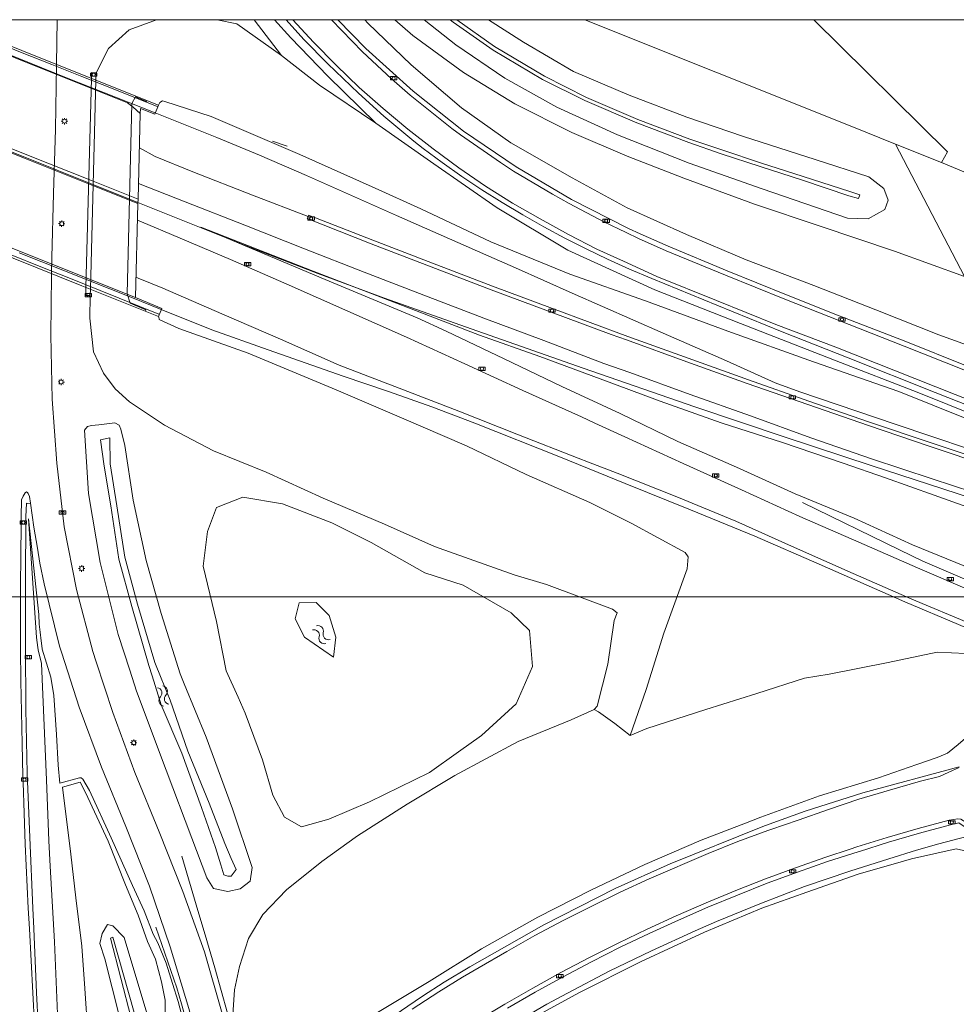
# Model space of a CAD drawing. Header units: metres. Extents: x 232777 to 233627, y 552866 to 554495.
# Tile 18 of 26: x 233010 to 233156, y 554337 to 554490. Entities that reach past the tile are written whole.
import ezdxf

# ---------------------------------------------------------------- set-up
doc = ezdxf.new("R2010")
doc.units = ezdxf.units.M
doc.layers.get('0').update_dxf_attribs({"color": 251, "lineweight": 13})
doc.layers.get('Defpoints').update_dxf_attribs({"color": 241, "lineweight": 13})
for name, color, linetype, lineweight in [('B45_Kunstwerk_niveau1', 7, 'Continuous', 13), ('Q09_Vangrail', 251, 'BV-GELEIDERAIL', 13), ('Q20_Straatkolk_hart', 251, 'Continuous', 13), ('Q21_Lichtmast', 251, 'Continuous', 13), ('S05_Water', 144, 'Continuous', 13), ('T02_Raster', 251, 'IE-TERREINAFSCHEIDING-KUNSTMATIG-OPEN', 13), ('T03_Hek', 251, 'IE-TERREINAFSCHEIDING-KUNSTMATIG-OPEN', 13), ('T08_Kantbos', 76, 'Continuous', 13), ('T09_Insteek_sloot', 144, 'Continuous', 13), ('T10_Cultuurscheiding', 251, 'Continuous', 13), ('T12_Taludlijn_Cultuurscheiding', 251, 'Continuous', 13), ('T13_Taludlijn', 251, 'Continuous', 13), ('T26_Onderdoorgang_topo', 251, 'Continuous', 13), ('V01_Kantgeslverh', 251, 'Continuous', 13), ('V25_Kantverharding_niveau1', 251, 'Continuous', 13), ('W11_Waterlijn', 144, 'Continuous', 13)]:
    doc.layers.add(name, color=color, linetype=linetype, lineweight=lineweight)
doc.linetypes.add('BV-GELEIDERAIL', pattern='A,10,-3,[108,NLCS.SHX,S=1,R=0,X=0,Y=0],-3', length=16)
doc.linetypes.add('IE-TERREINAFSCHEIDING-KUNSTMATIG-OPEN', pattern='A,7,-1.5,[67,NLCS.SHX,S=0.75,R=0,X=0,Y=0],-1.5', length=10)

# ---------------------------------------------------------------- blocks, each defined once
blk = doc.blocks.new('S05')
for centre, start, end in [((-0.75, 0.05), 28.0726, 151.9276), ((0.75, 0.85), 208.0726, 331.9276), ((-0.75, -0.85), 28.0726, 151.9276), ((0.75, -0.05), 208.0726, 331.9276)]:
    blk.add_arc(centre, 0.85, start, end)
blk = doc.blocks.new('Q21_Lichtmast')
at = {"color": 0}
for p, q in [((-0.5, 0.01), (-0.3, 0.01)), ((-0.35, 0.36), (-0.21, 0.22)), ((0.01, 0.5), (0.01, 0.3)), ((0.36, 0.35), (0.22, 0.21)), ((-0.22, -0.21), (-0.36, -0.35)), ((-0.01, -0.3), (-0.01, -0.5)), ((0.21, -0.22), (0.35, -0.36)), ((0.3, -0.01), (0.5, -0.01))]:
    blk.add_line(p, q, dxfattribs=at)
blk.add_circle((0, 0), 0.3, dxfattribs=at)
blk = doc.blocks.new('Q20_STRAATKOLK_HART')
at = {"color": 0}
for p, q in [((-0.5, 0.25), (-0.5, -0.25)), ((0.5, 0.25), (-0.5, 0.25)), ((0.5, 0.25), (0.5, -0.25)), ((0.5, -0.25), (-0.5, -0.25))]:
    blk.add_line(p, q, dxfattribs=at)
blk.add_circle((0, 0), 0.245, dxfattribs=at)

msp = doc.modelspace()

# ---------------------------------------------------------------- linework, layer by layer
at = {"layer": 'B45_Kunstwerk_niveau1'}
for points in [[(232998.43, 554490.49), (233016.46, 554483.25), (233031.69, 554477.17), (233031.12, 554475.74), (233028.88, 554476.64), (233028.86, 554475.88)], [(233028.86, 554475.88), (233028.52, 554462.51)], [(233028.12, 554447.15), (233032.23, 554445.47), (233031.71, 554444.18), (233019.77, 554449), (232994.8, 554459.03), (232976.01, 554466.55), (232976.52, 554467.82)], [(233028.52, 554462.51), (233028.5, 554461.82)], [(233028.5, 554461.82), (233028.12, 554447.15)]]:
    msp.add_lwpolyline(points, dxfattribs=at)
at = {"layer": 'Defpoints'}
for points in [[(232777.83, 552874.49), (232777.83, 554490.49), (233626.33, 554490.49), (233626.33, 552874.49)], [(232867.83, 554400.49), (233536.33, 554400.49), (233536.33, 552964.49), (232867.83, 552964.49)]]:
    msp.add_lwpolyline(points, close=True, dxfattribs=at)
at = {"layer": 'Q09_Vangrail'}
for points in [[(233017.33, 554481.43), (232995, 554490.49)], [(233054.39, 554487.41), (233051.64, 554490.49)], [(233058.09, 554483.6), (233054.39, 554487.41)], [(233062.87, 554479.03), (233058.09, 554483.6)], [(233031.18, 554475.97), (233017.33, 554481.43)], [(233066.83, 554475.45), (233062.87, 554479.03)], [(232990.7, 554477.12), (233028.49, 554461.98)], [(233040.8, 554472.14), (233031.18, 554475.97)], [(233071.54, 554471.57), (233066.83, 554475.45)], [(233047.46, 554469.37), (233040.8, 554472.14)], [(233073, 554470.43), (233071.54, 554471.57)], [(233075.96, 554468.21), (233073, 554470.43)], [(233054.76, 554466.22), (233047.46, 554469.37)], [(233079.01, 554466.03), (233075.96, 554468.21)], [(233068.83, 554459.95), (233054.76, 554466.22)], [(233082.12, 554463.97), (233079.01, 554466.03)], [(233085.31, 554461.96), (233082.12, 554463.97)], [(233028.49, 554461.98), (233045.39, 554455.25)], [(233088.51, 554460.06), (233085.31, 554461.96)], [(233084.06, 554453.24), (233068.83, 554459.95)], [(233091.78, 554458.21), (233088.51, 554460.06)], [(233095.08, 554456.44), (233091.78, 554458.21)], [(233098.42, 554454.74), (233095.08, 554456.44)], [(233045.39, 554455.25), (233056.54, 554450.92)], [(233101.75, 554453.15), (233098.42, 554454.74)], [(233027.63, 554447.11), (233009.98, 554454.14)], [(233087.37, 554451.77), (233084.06, 554453.24)], [(233105.17, 554451.6), (233101.75, 554453.15)], [(233096.24, 554447.84), (233087.37, 554451.77)], [(233108.63, 554450.11), (233105.17, 554451.6)], [(233056.54, 554450.92), (233066.93, 554447.08)], [(233118.77, 554445.96), (233108.63, 554450.11)], [(233032.14, 554445.32), (233027.63, 554447.11)], [(233066.93, 554447.08), (233080.45, 554442.28)], [(233110.42, 554441.6), (233096.24, 554447.84)], [(233040.01, 554442.14), (233032.14, 554445.32)], [(233128.95, 554441.83), (233118.77, 554445.96)], [(233048.82, 554438.98), (233040.01, 554442.14)], [(233080.45, 554442.28), (233097.94, 554436.14)], [(233120.27, 554437.27), (233110.42, 554441.6)], [(233139.24, 554437.75), (233128.95, 554441.83)], [(233060.5, 554434.9), (233048.82, 554438.98)], [(233152.86, 554432.37), (233139.24, 554437.75)], [(233097.94, 554436.14), (233115.33, 554430.14)], [(233127.9, 554433.86), (233120.27, 554437.27)], [(233067.58, 554432.49), (233060.5, 554434.9)], [(233131.73, 554432.47), (233127.9, 554433.86)], [(233074.31, 554430.11), (233067.58, 554432.49)], [(233146.59, 554427.39), (233131.73, 554432.47)], [(233169.86, 554425.66), (233152.86, 554432.37)], [(233081.03, 554427.57), (233074.31, 554430.11)], [(233115.33, 554430.14), (233129.3, 554425.44)], [(233094.42, 554422.24), (233081.03, 554427.57)], [(233163.89, 554421.6), (233146.59, 554427.39)], [(233129.3, 554425.44), (233143.03, 554420.91)], [(233104.51, 554418.18), (233094.42, 554422.24)], [(233143.03, 554420.91), (233160.73, 554415.13)], [(233114.67, 554414.07), (233104.51, 554418.18)], [(233147.27, 554407.79), (233132.14, 554415.21)], [(233124.69, 554409.96), (233114.67, 554414.07)], [(233134.74, 554405.57), (233124.69, 554409.96)], [(233150.89, 554406.02), (233147.27, 554407.79)], [(233148.1, 554399.72), (233134.74, 554405.57)], [(233170.48, 554397.67), (233150.89, 554406.02)], [(233164.86, 554392.62), (233148.1, 554399.72)], [(233141.53, 554369.93), (233156.59, 554373.95)], [(233132.56, 554367.04), (233141.53, 554369.93)], [(233126.37, 554364.84), (233132.56, 554367.04)], [(233111.51, 554358.86), (233125.71, 554364.58)], [(233125.71, 554364.58), (233126.37, 554364.84)], [(233153.4, 554361.98), (233157.75, 554363.11)], [(233145.61, 554359.64), (233149.91, 554360.98)], [(233149.91, 554360.98), (233153.4, 554361.98)], [(233037.83, 554351.57), (233035.32, 554360.06)], [(233139.53, 554357.69), (233145.61, 554359.64)], [(233102.95, 554354.97), (233111.51, 554358.86)], [(233132.46, 554355.3), (233139.53, 554357.69)], [(233091.8, 554349.31), (233102.95, 554354.97)], [(233125.51, 554352.62), (233132.46, 554355.3)], [(233038.97, 554347.75), (233037.83, 554351.57)], [(233118.74, 554349.84), (233125.51, 554352.62)], [(233034.54, 554339.51), (233031.3, 554348.97)], [(233080.26, 554342.76), (233091.8, 554349.31)], [(233115.39, 554348.37), (233118.74, 554349.84)], [(233040.5, 554342.64), (233038.97, 554347.75)], [(233108.58, 554345.27), (233115.39, 554348.37)], [(233102, 554342.08), (233108.58, 554345.27)], [(233042.44, 554335.54), (233040.5, 554342.64)], [(233076.28, 554340.38), (233080.26, 554342.76)], [(233095.47, 554338.69), (233102, 554342.08)], [(233035.29, 554336.98), (233034.54, 554339.51)], [(233072.87, 554338.2), (233076.28, 554340.38)], [(233067.33, 554334.42), (233072.87, 554338.2)], [(233092.29, 554336.94), (233095.47, 554338.69)], [(233036, 554334.43), (233035.29, 554336.98)], [(233085.97, 554333.28), (233092.29, 554336.94)]]:
    msp.add_lwpolyline(points, dxfattribs=at)
at = {"layer": 'T02_Raster'}
msp.add_lwpolyline([(233049.48, 554471.54), (233051.76, 554470.76)], dxfattribs=at)
at = {"layer": 'T03_Hek'}
for points in [[(233005.81, 554487.22), (233010.45, 554485.35)], [(233010.45, 554485.35), (233015.09, 554483.51)], [(233015.09, 554483.51), (233019.73, 554481.64)], [(233019.73, 554481.64), (233024.38, 554479.79)], [(233024.38, 554479.79), (233031.47, 554476.94)], [(233008.71, 554453.83), (233013.35, 554451.97)], [(233013.35, 554451.97), (233017.99, 554450.11)], [(233017.99, 554450.11), (233022.61, 554448.25)], [(233022.61, 554448.25), (233031.77, 554444.55)]]:
    msp.add_lwpolyline(points, dxfattribs=at)
at = {"layer": 'T08_Kantbos'}
for points in [[(233153.82, 554468.23), (233146.64, 554471.1), (233139.59, 554473.92), (233098.2, 554490.49)], [(233133.91, 554490.49), (233154.75, 554469.91), (233153.82, 554468.23)]]:
    msp.add_lwpolyline(points, dxfattribs=at)
at = {"layer": 'T09_Insteek_sloot'}
for points in [[(233083.15, 554490.49), (233088.62, 554487.01), (233096.45, 554482.42), (233105.09, 554478.7), (233114.12, 554475.31), (233122.93, 554472.28), (233134.11, 554468.7), (233142.47, 554465.99), (233144.83, 554464.19), (233145.52, 554462.36), (233145.01, 554460.88), (233142.38, 554459.43), (233139.18, 554459.56), (233125.84, 554464.11), (233114.45, 554468.1), (233103.28, 554472.55), (233093.85, 554476.83), (233085.72, 554481.36), (233078.1, 554486.58), (233073.15, 554490.49)], [(233027.22, 554389.04), (233028.28, 554385.76), (233032.92, 554373.43), (233036.92, 554362.85), (233039.23, 554356.64), (233040.3, 554354.97), (233042.5, 554354.52), (233044.43, 554354.94), (233045.98, 554356.12), (233046.33, 554358.25), (233043.24, 554367.4), (233039.14, 554378.6), (233035.72, 554386.93), (233035.09, 554388.45), (233032.1, 554397.88), (233029.77, 554406.15), (233027.74, 554415.54), (233026.46, 554424.06), (233025.83, 554426.62), (233025.58, 554427.27), (233024.91, 554427.6), (233022.4, 554427.33), (233021.27, 554427.18), (233020.65, 554427.05), (233020.15, 554426.48), (233020.8, 554416.61), (233022.6, 554405.82), (233025.41, 554394.62), (233027.22, 554389.04)], [(233044.11, 554384.84), (233045.23, 554382.33), (233047.9, 554375.04), (233049.55, 554369.55), (233051.35, 554366.1), (233054.02, 554364.61), (233058.29, 554365.79), (233064.63, 554368.5), (233073.98, 554373.1), (233078.51, 554376.3), (233082.09, 554378.83), (233087.46, 554383.79), (233090.05, 554389.59), (233089.56, 554395.25), (233086.72, 554398), (233079.21, 554402.3), (233073.25, 554404.21), (233064.86, 554408.94), (233058.73, 554412.01), (233051.06, 554415), (233044.86, 554416.04), (233040.76, 554414.44), (233039.34, 554410.67), (233038.65, 554405.26), (233040.73, 554396.62), (233042.28, 554388.95), (233044.11, 554384.84)], [(233031.79, 554320.15), (233032.67, 554321.67), (233032.89, 554322.95), (233030.17, 554334.52), (233026.37, 554347.35), (233024.56, 554349.15), (233023.75, 554349.38), (233022.92, 554347.99), (233022.54, 554346.43), (233023.34, 554344.02), (233025.63, 554334.99), (233028.1, 554324.51), (233028.54, 554322.8), (233029.57, 554321.31), (233031.79, 554320.15)]]:
    msp.add_lwpolyline(points, dxfattribs=at)
at = {"layer": 'T10_Cultuurscheiding'}
for points in [[(233276.14, 554400.06), (233259.45, 554403.8), (233253.55, 554406.89), (233240.67, 554412.6), (233229.99, 554417.74), (233218.29, 554422.98), (233206.88, 554428.36), (233194.46, 554434.03), (233179.94, 554440.98), (233167.86, 554446.52), (233157.42, 554450.46), (233146.64, 554471.1)], [(233192.57, 554452.1), (233153.82, 554468.23)], [(233113.86, 554407.38), (233114.33, 554406.71), (233114.14, 554404.83), (233110.53, 554394.82), (233107.78, 554386.02), (233105.25, 554378.83)], [(233099.67, 554382.91), (233100.1, 554383.44), (233101.78, 554389.96), (233102.76, 554396.78), (233103.23, 554397.99), (233102.51, 554398.58), (233092.24, 554402.39), (233087.18, 554403.9)], [(233162.44, 554390.45), (233157.61, 554391.65), (233153.16, 554391.83), (233145.49, 554390.22), (233136.3, 554388.44), (233132.45, 554387.78), (233125.03, 554385.38), (233117.05, 554382.9), (233107.85, 554379.95), (233105.25, 554378.83)], [(233099.67, 554382.91), (233096.05, 554381.28), (233087.8, 554377.94)], [(233105.25, 554378.83), (233102.9, 554380.75), (233100.32, 554382.53), (233099.67, 554382.91)]]:
    msp.add_lwpolyline(points, dxfattribs=at)
at = {"layer": 'T12_Taludlijn_Cultuurscheiding'}
for points in [[(233065.6, 554474.34), (233058.1, 554481.67), (233052.33, 554487.64), (233049.77, 554490.49)], [(233164.61, 554437.3), (233153.43, 554441.35), (233143.58, 554445.25), (233133.9, 554449.04), (233123.34, 554453.04), (233114.04, 554457), (233104.79, 554461.15), (233096.24, 554465.81), (233086.65, 554471.27), (233078.94, 554476.75), (233071.1, 554483.46), (233064.36, 554489.96), (233063.88, 554490.49)], [(233031.69, 554477.17), (233031.92, 554477.59), (233032.32, 554477.82), (233032.67, 554477.75), (233039.9, 554475.42), (233048.27, 554471.81), (233053.73, 554469.49), (233065.5, 554464.2), (233072.64, 554460.99), (233083.51, 554455.84), (233095.85, 554450.81), (233107.64, 554446.66), (233120.49, 554441.89), (233133.87, 554437.13), (233147.15, 554432.51), (233158.29, 554428.04), (233170.59, 554423.84), (233175.96, 554421.91)], [(233038.32, 554458.12), (233055.82, 554451.25), (233071.12, 554445.42), (233081.77, 554441.31), (233091.18, 554437.99), (233100.6, 554434.48), (233109.93, 554430.98), (233119.44, 554427.64), (233129, 554424.55), (233138.5, 554421.34), (233145.07, 554419.03), (233152.69, 554416.35), (233162.12, 554412.95)], [(233031.73, 554444.15), (233031.79, 554443.72), (233034.87, 554442.33), (233045.7, 554438.5), (233059.42, 554432.74), (233069.25, 554428.56), (233079.73, 554424.04), (233089.04, 554419.58), (233098.96, 554415.19), (233105.4, 554411.98), (233113.86, 554407.38)], [(233012.9, 554392.59), (233012.68, 554394.16), (233011.43, 554412.63)], [(233019.97, 554313.57), (233018.81, 554315.8), (233018.44, 554316.65), (233017.84, 554318.33), (233017.42, 554319.97), (233017.08, 554321.51), (233016.79, 554323.34), (233016.06, 554332.94), (233015.5, 554346.68), (233014.83, 554358.45), (233014.58, 554362.44), (233014.23, 554371.96), (233013.44, 554390.1), (233012.95, 554392.2), (233012.9, 554392.59)], [(233065.87, 554335.65), (233068.48, 554337.23), (233073.9, 554340.47), (233082.07, 554345.59), (233090.84, 554350.52), (233099.13, 554354.73), (233107.57, 554358.74), (233116.34, 554362.54), (233123.23, 554365.2), (233125.63, 554366.12), (233134.79, 554369.45), (233144, 554372.24), (233149.95, 554374.33), (233153.14, 554375.42), (233154.77, 554376.09), (233156.4, 554377.47), (233158.33, 554379.11), (233160.61, 554380.94), (233162.41, 554382.24)], [(233016.29, 554371.44), (233019.38, 554372.25), (233019.66, 554372.23), (233019.92, 554372.03), (233020.96, 554370.26), (233024.31, 554362.9), (233027.66, 554355.45), (233029.47, 554351.49), (233030.87, 554347.86), (233031.59, 554346.52), (233032.92, 554343.37), (233033.91, 554340.18), (233034.77, 554337.38), (233036.27, 554331.63), (233037.71, 554322.83), (233036.75, 554319.14), (233033.29, 554316.95), (233030.09, 554316.25), (233028.63, 554316.53), (233028.37, 554316.69)], [(233165.03, 554358.73), (233164.21, 554358.67), (233162.71, 554358.65), (233160.34, 554359.92), (233158.38, 554360.66), (233156.1, 554361.17), (233149.15, 554359.62), (233147.55, 554359.16), (233140.85, 554357.21), (233132.82, 554354.44), (233125.81, 554351.92), (233116.84, 554348.2), (233107, 554343.59), (233097.26, 554338.71), (233090.16, 554334.81)]]:
    msp.add_lwpolyline(points, dxfattribs=at)
at = {"layer": 'T13_Taludlijn'}
for points in [[(233031.68, 554490.49), (233031.39, 554490.45), (233027.11, 554488.92), (233023.89, 554486.02), (233021.97, 554482.23)], [(233050.87, 554484.93), (233043.93, 554489.85), (233040.87, 554490.49)], [(233050.87, 554484.93), (233046.64, 554490.49)], [(233068.55, 554490.49), (233071.36, 554488.04), (233079.25, 554482.25), (233087.28, 554477.35), (233096.19, 554472.92), (233104.78, 554469.19), (233113.62, 554465.8), (233124.67, 554461.7), (233134.92, 554458.27), (233146.49, 554454.39), (233157.42, 554450.46), (233167.86, 554446.52), (233179.94, 554440.98), (233194.46, 554434.03), (233206.88, 554428.36), (233218.29, 554422.98), (233229.99, 554417.74), (233240.67, 554412.6), (233253.55, 554406.89), (233259.45, 554403.8), (233263.08, 554401.15), (233264.76, 554399.37)], [(233065.6, 554474.34), (233056.79, 554480.27), (233050.87, 554484.93)], [(233175.96, 554421.91), (233163.57, 554426.95), (233150.28, 554432.29), (233137.16, 554437.39), (233122.48, 554443.09), (233109.11, 554448.38), (233095.55, 554454.55), (233084.54, 554461.15), (233074.64, 554468.02), (233065.6, 554474.34)], [(233038.32, 554458.12), (233057.69, 554449.99), (233072.02, 554443.98), (233076.58, 554441.92), (233085.6, 554437.59), (233094.63, 554433.27), (233103.71, 554429.08), (233112.71, 554424.71), (233121.87, 554420.7), (233130.98, 554416.55), (233140.22, 554412.74), (233149.31, 554408.57), (233158.58, 554404.81), (233167.8, 554400.93), (233177.14, 554397.32), (233186.4, 554393.6), (233195.77, 554390.02), (233199.75, 554388.68), (233205.21, 554386.72), (233214.64, 554383.39), (233215.89, 554382.92)], [(233099.67, 554382.91), (233100.1, 554383.44), (233101.78, 554389.96), (233102.76, 554396.78), (233103.23, 554397.99), (233102.51, 554398.58), (233092.24, 554402.39), (233087.18, 554403.9), (233074.76, 554408.34), (233066.96, 554411.81), (233057.41, 554415.89), (233048.51, 554419.94), (233040.26, 554423.25), (233032.65, 554427.25), (233027.19, 554430.87), (233024.95, 554432.92), (233023.11, 554435.37), (233021.58, 554438.69), (233021.01, 554443.93), (233021.06, 554447.47)], [(233011.43, 554412.63), (233013.02, 554397.7), (233013.11, 554396.21), (233013.27, 554394.95), (233013.39, 554393.62), (233013.56, 554392.43)], [(233013.56, 554392.43), (233013.57, 554392.34), (233014.89, 554387.93), (233015.39, 554385.1), (233015.8, 554379.03), (233016.06, 554374.23), (233016.29, 554371.44)], [(233105.25, 554378.83), (233107.85, 554379.95), (233117.05, 554382.9), (233125.03, 554385.38), (233132.45, 554387.78), (233136.3, 554388.44), (233145.49, 554390.22), (233153.16, 554391.83), (233157.61, 554391.65), (233162.44, 554390.45), (233166.09, 554388.95), (233167.05, 554388.37)], [(233082.77, 554375.24), (233087.8, 554377.94), (233096.05, 554381.28), (233099.67, 554382.91)], [(233045.16, 554325.86), (233044.26, 554330.42), (233043.29, 554335.28), (233043.56, 554339.2), (233044.31, 554342.82), (233045.72, 554347.18), (233047.95, 554350.93), (233051.68, 554354.79), (233057.18, 554359.22), (233062.74, 554363.23), (233070.48, 554368.14), (233077.91, 554372.64), (233082.77, 554375.24)], [(233016.71, 554370.8), (233019.48, 554371.57), (233020.31, 554369.95), (233023.83, 554362.35), (233026.58, 554355.56), (233028.55, 554350.83), (233029.99, 554346.73), (233031.23, 554343.96), (233032.15, 554340.46), (233032.76, 554337.56), (233032.72, 554331.57), (233033.2, 554327.49), (233033.9, 554323.71), (233033.44, 554320.39), (233031.44, 554318.26), (233028.37, 554316.69)], [(233016.71, 554370.8), (233018.05, 554360.34), (233018.79, 554353.55), (233019.72, 554345.99), (233020.23, 554339.39), (233020.7, 554332.45), (233021.06, 554327.39), (233021.39, 554322.2), (233022, 554317.79), (233022.44, 554316), (233022.53, 554315.59)]]:
    msp.add_lwpolyline(points, dxfattribs=at)
at = {"layer": 'T26_Onderdoorgang_topo'}
for points in [[(233015.78, 554483.53), (233015.78, 554483.4), (233015.62, 554473.4), (233015.35, 554463.4), (233015.08, 554453.4), (233015.03, 554450.91)], [(233020.39, 554448.75), (233021.25, 554481.34)], [(233021.94, 554481.07), (233021.09, 554448.47)], [(233029.67, 554445.01), (233029.75, 554445.24), (233027.28, 554446.26), (233026.81, 554447.73), (233027.56, 554477.43), (233028.09, 554478.45), (233029.83, 554477.73), (233029.9, 554477.88)]]:
    msp.add_lwpolyline(points, dxfattribs=at)
at = {"layer": 'V01_Kantgeslverh'}
for points in [[(233015.89, 554490.49), (233015.78, 554483.53)], [(233165.26, 554428.42), (233155.94, 554432.05), (233146.65, 554435.73), (233137.34, 554439.41), (233127.99, 554442.95), (233118.72, 554446.71), (233109.44, 554450.44), (233104.2, 554452.81), (233100.08, 554454.71), (233095.64, 554457), (233091.25, 554459.41), (233086.91, 554461.88), (233082.68, 554464.55), (233078.55, 554467.37), (233074.52, 554470.34), (233070.58, 554473.42), (233066.74, 554476.62), (233063.01, 554479.94), (233059.39, 554483.39), (233055.9, 554486.97), (233052.63, 554490.49)], [(233157.3, 554435.9), (233148, 554439.58), (233129.39, 554446.9), (233120.11, 554450.63), (233110.86, 554454.47), (233106.57, 554456.38), (233104.66, 554457.28), (233101.16, 554458.98), (233095.74, 554461.83), (233093.14, 554463.29), (233087.09, 554466.89), (233085.04, 554468.21), (233078.8, 554472.53), (233077.46, 554473.54), (233070.96, 554478.74), (233068.04, 554481.29), (233063.5, 554485.47), (233058.7, 554490.49)], [(233059.68, 554490.49), (233064.05, 554485.98), (233071.44, 554479.33), (233079.26, 554473.1), (233087.51, 554467.53), (233096.09, 554462.46), (233104.99, 554457.93), (233106.83, 554457.1), (233111.18, 554455.17), (233120.38, 554451.3), (233129.66, 554447.58), (233137.61, 554444.42), (233148.28, 554440.29), (233157.57, 554436.57), (233166.86, 554432.89), (233177.09, 554428.83), (233180.14, 554427.64), (233189.42, 554423.9), (233190.55, 554423.41), (233190.93, 554422.68)], [(233021.25, 554481.34), (233021.27, 554482.24), (233021.97, 554482.23), (233021.95, 554481.39), (233021.94, 554481.07)], [(233028.72, 554470.52), (233031.2, 554469.14), (233037.08, 554466.79), (233046.38, 554463.12), (233055.03, 554459.78)], [(233161.9, 554415.75), (233152.39, 554418.86), (233142.9, 554422.02), (233133.45, 554425.3), (233124.05, 554428.71), (233114.63, 554432.06), (233105.23, 554435.45), (233101.15, 554436.87), (233091.81, 554440.44), (233082.45, 554443.96), (233073.11, 554447.54), (233063.77, 554451.1), (233054.45, 554454.74), (233045.15, 554458.43), (233035.85, 554462.08), (233031.48, 554463.78), (233028.58, 554464.95)], [(233198.5, 554385.2), (233192.12, 554387.69), (233182.83, 554391.39), (233173.56, 554395.14), (233168.49, 554397.21), (233159.27, 554401.07), (233150.08, 554405.02), (233140.91, 554409), (233131.75, 554413.03), (233122.64, 554417.16), (233113.53, 554421.28), (233104.42, 554425.41), (233099.73, 554427.57), (233097.66, 554428.53), (233088.55, 554432.67), (233079.48, 554436.83), (233070.37, 554440.97), (233061.23, 554445.04), (233052.09, 554449.09), (233042.92, 554453.07), (233033.74, 554457.01), (233030.05, 554458.56), (233028.43, 554459.25)], [(233161.38, 554420.82), (233151.9, 554424), (233142.42, 554427.2), (233132.97, 554430.46), (233123.53, 554433.76), (233114.11, 554437.13), (233104.71, 554440.54), (233102.32, 554441.42), (233092.93, 554444.87), (233083.57, 554448.38), (233074.22, 554451.95), (233064.89, 554455.54), (233054.91, 554459.48), (233055.03, 554459.78)], [(233055.03, 554459.78), (233055.12, 554460.01), (233056.18, 554459.59), (233065.11, 554456.11), (233074.44, 554452.51), (233083.79, 554448.96), (233093.15, 554445.45), (233104.9, 554441.08), (233114.31, 554437.69), (233123.73, 554434.33), (233133.15, 554430.98), (233142.61, 554427.74), (233152.08, 554424.53), (233161.57, 554421.37), (233171.07, 554418.23), (233174.51, 554417.12), (233184.03, 554414.06), (233193.56, 554411.04), (233203.12, 554408.08), (233212.67, 554405.14), (233222.24, 554402.24), (233231.83, 554399.41), (233239.97, 554397.03), (233241.53, 554396.47)], [(233015.03, 554450.91), (233015.02, 554450.67), (233014.9, 554441.31), (233015.1, 554431.31), (233015.83, 554421.34), (233016.99, 554411.42), (233018.9, 554401.61), (233021.45, 554391.94), (233021.98, 554390.34), (233024.57, 554382.44), (233028, 554373.06), (233031.81, 554363.81), (233035.52, 554354.52), (233038.9, 554345.11), (233041.62, 554335.48), (233043.73, 554325.7), (233044.14, 554323.14), (233044.63, 554319.29)], [(233194.18, 554381.61), (233191.45, 554382.63), (233182.22, 554386.48), (233172.98, 554390.32), (233167.7, 554392.56), (233158.41, 554396.26), (233149.18, 554400.12), (233140.02, 554404.12), (233130.89, 554408.2), (233121.75, 554412.27), (233112.53, 554416.1), (233103.22, 554419.77), (233098.77, 554421.5), (233097.18, 554422.13), (233087.86, 554425.77), (233078.56, 554429.43), (233069.23, 554433.02), (233059.89, 554436.62), (233050.74, 554440.65), (233041.57, 554444.64), (233032.4, 554448.63), (233028.52, 554450.2), (233028.2, 554450.33)], [(233021.06, 554447.47), (233020.36, 554447.49), (233020.39, 554448.75)], [(233021.09, 554448.47), (233021.06, 554447.47)], [(233012.27, 554411.36), (233011.75, 554415.1), (233011.59, 554416.15), (233011.35, 554416.59), (233011.27, 554416.75), (233011.09, 554416.85), (233010.9, 554416.68), (233010.6, 554416.2), (233010.36, 554415.59), (233010.29, 554412.95), (233010.27, 554411.75), (233010.22, 554406.95), (233010.18, 554402.15), (233010.18, 554397.15), (233010.19, 554393.27), (233010.19, 554392.33), (233010.25, 554387.33), (233010.32, 554382.53), (233010.42, 554377.53), (233010.54, 554372.53), (233010.55, 554372.13), (233010.56, 554371.94), (233010.57, 554371.73), (233010.58, 554371.54), (233010.75, 554366.74), (233010.93, 554361.93), (233011.38, 554351.94), (233011.57, 554348.69), (233012.08, 554338.71), (233012.62, 554328.72)], [(233011.75, 554415.1), (233011.27, 554415.05), (233011.1, 554415.08), (233011.03, 554412.94), (233010.97, 554402.94), (233010.94, 554393.08)], [(233039.77, 554314.83), (233039.33, 554319.24), (233038.62, 554324.19), (233038.22, 554326.45), (233037.12, 554331.72), (233037.54, 554331.98), (233036.44, 554336.3), (233033.52, 554345.87), (233030.28, 554355.33), (233026.63, 554364.64), (233022.83, 554373.89), (233019.31, 554383.26), (233016.62, 554391.67), (233016.27, 554392.78), (233013.87, 554402.49), (233013.19, 554405.75), (233012.83, 554408.05), (233012.27, 554411.36)], [(233010.94, 554393.08), (233010.94, 554392.94), (233011.03, 554382.95), (233011.2, 554372.96), (233011.62, 554362.97), (233012.11, 554351.94), (233012.26, 554348.73), (233012.7, 554338.74), (233013.2, 554328.75), (233014.11, 554316.28)], [(233071.25, 554336.15), (233075.44, 554338.89), (233079.09, 554341.15), (233081.72, 554342.68), (233086.05, 554345.17), (233090.4, 554347.64), (233094.82, 554349.98), (233099.29, 554352.23), (233103.68, 554354.43), (233108.24, 554356.5), (233117.43, 554360.44), (233122.08, 554362.3), (233126.76, 554364.06), (233127.2, 554364.21), (233131.48, 554365.66), (233136.2, 554367.3), (233140.94, 554368.91), (233145.73, 554370.33), (233150.54, 554371.72), (233153.49, 554372.47), (233154.98, 554373.16), (233156.58, 554373.87)], [(233139.58, 554361.14), (233140.6, 554361.47), (233145.37, 554362.95), (233150.18, 554364.34), (233155, 554365.64), (233156.36, 554365.85), (233156.86, 554365.79), (233158.77, 554364.61), (233159.88, 554363.71)], [(233159.08, 554363.52), (233156.52, 554365.22), (233155.22, 554364.92), (233150.38, 554363.64), (233145.58, 554362.24), (233141.03, 554360.78), (233140.82, 554360.71), (233136.06, 554359.18), (233131.34, 554357.52), (233126.64, 554355.81), (233121.99, 554353.96), (233117.37, 554352.06), (233112.79, 554350.05), (233108.23, 554347.98), (233103.72, 554345.82), (233099.26, 554343.56), (233094.83, 554341.24), (233090.45, 554338.81), (233086.11, 554336.33)], [(233062.14, 554317.52), (233062.01, 554317.72), (233062.53, 554318.13), (233062.19, 554319.33), (233061.84, 554320.68), (233062.1, 554321.33), (233066.73, 554324.69), (233070.85, 554327.52), (233074.99, 554330.32), (233077.21, 554331.74), (233081.44, 554334.41), (233085.74, 554336.96), (233090.07, 554339.47), (233094.46, 554341.87), (233098.94, 554344.24), (233103.4, 554346.49), (233107.9, 554348.67), (233112.46, 554350.73), (233117.1, 554352.76), (233121.72, 554354.67), (233126.36, 554356.52), (233131.06, 554358.24), (233135.78, 554359.9), (233139.58, 554361.14)]]:
    msp.add_lwpolyline(points, dxfattribs=at)
at = {"layer": 'V25_Kantverharding_niveau1'}
for points in [[(232994.56, 554490.49), (233002.3, 554487.4), (233010.77, 554484), (233019.35, 554480.56), (233026.88, 554477.55), (233027.77, 554476.84), (233028.86, 554475.88)], [(232980.47, 554481.08), (232989.25, 554477.55), (233002.12, 554472.36), (233010.65, 554468.93), (233021.03, 554464.79), (233028.5, 554461.82)], [(233028.52, 554462.51), (233021.27, 554465.39), (233010.89, 554469.53), (233002.36, 554472.95), (232989.49, 554478.14), (232980.49, 554481.76)], [(233028.12, 554447.15), (232980.07, 554466.36)]]:
    msp.add_lwpolyline(points, dxfattribs=at)
at = {"layer": 'W11_Waterlijn'}
for points in [[(233078.25, 554490.49), (233084.13, 554486.32), (233091.92, 554481.69), (233098.43, 554478.35), (233106.45, 554474.95), (233114.59, 554471.87), (233119.73, 554470.14), (233125.61, 554468.16), (233132.27, 554466.02), (233139.51, 554463.71), (233141.11, 554463.17), (233140.89, 554462.6), (233139.39, 554463.04), (233132.13, 554465.45), (233125.52, 554467.58), (233119.48, 554469.56), (233114.42, 554471.36), (233106.28, 554474.42), (233098.19, 554477.89), (233091.58, 554481.17), (233083.9, 554485.76), (233077.68, 554490.12), (233077.21, 554490.49)], [(233030.72, 554388.17), (233030.22, 554389.77), (233027.52, 554398.98), (233025.52, 554406.38), (233024.27, 554414.7), (233023.24, 554420.86), (233022.67, 554424.96), (233024.12, 554425.28), (233024.19, 554421.25), (233025.2, 554414.66), (233026.44, 554406.68), (233028.44, 554399.33), (233031.11, 554390.23), (233032.11, 554387.82), (233033.53, 554384.36), (233036.27, 554376.41), (233039.58, 554368.3), (233042.03, 554361.99), (233043.06, 554359.65), (233043.8, 554357.93), (233043.02, 554356.93), (233042.52, 554356.9), (233041.88, 554357.13), (233041.4, 554358.67), (233040.6, 554361.4), (233038.42, 554367.65), (233035.36, 554376.08), (233032.11, 554383.66), (233030.72, 554388.17)], [(233053.64, 554399.55), (233056.3, 554399.58), (233058.32, 554397.55), (233059.38, 554394.17), (233059.01, 554391.06), (233054.46, 554394.21), (233053.01, 554397.07), (233053.64, 554399.55)], [(233031.24, 554322.53), (233030.76, 554322.5), (233027.43, 554334.76), (233024.22, 554347.27), (233024.58, 554347.38), (233027.9, 554335.66), (233031.24, 554322.53)]]:
    msp.add_lwpolyline(points, dxfattribs=at)

# ---------------------------------------------------------------- block references
at = {"layer": 'Q20_Straatkolk_hart'}
for p in [(233021.58, 554481.93), (233068.38, 554481.36), (233055.51, 554459.49), (233101.52, 554459.12), (233045.59, 554452.37), (233020.75, 554447.54), (233093.09, 554445.11), (233138.31, 554443.73), (233082.17, 554436.05), (233130.57, 554431.59), (233118.62, 554419.41), (233016.73, 554413.62), (233010.63, 554412.08), (233155.18, 554403.25), (233011.41, 554391.08), (233010.81, 554371.98), (233155.43, 554365.32), (233130.61, 554357.66), (233094.29, 554341.33)]:
    msp.add_blockref('Q20_STRAATKOLK_HART', p, dxfattribs=at)
at = {"layer": 'Q21_Lichtmast'}
for p in [(233017.04, 554474.66), (233016.61, 554458.68), (233016.53, 554433.99), (233019.72, 554404.9), (233027.84, 554377.73)]:
    msp.add_blockref('Q21_Lichtmast', p, dxfattribs=at)
at = {"layer": 'S05_Water'}
for p, rotation in [((233057.08, 554394.57), 315.0243087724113), ((233032.43, 554385.02), 107.7228427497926)]:
    msp.add_blockref('S05', p, dxfattribs=dict(at, rotation=rotation))

doc.saveas('drawing.dxf')
